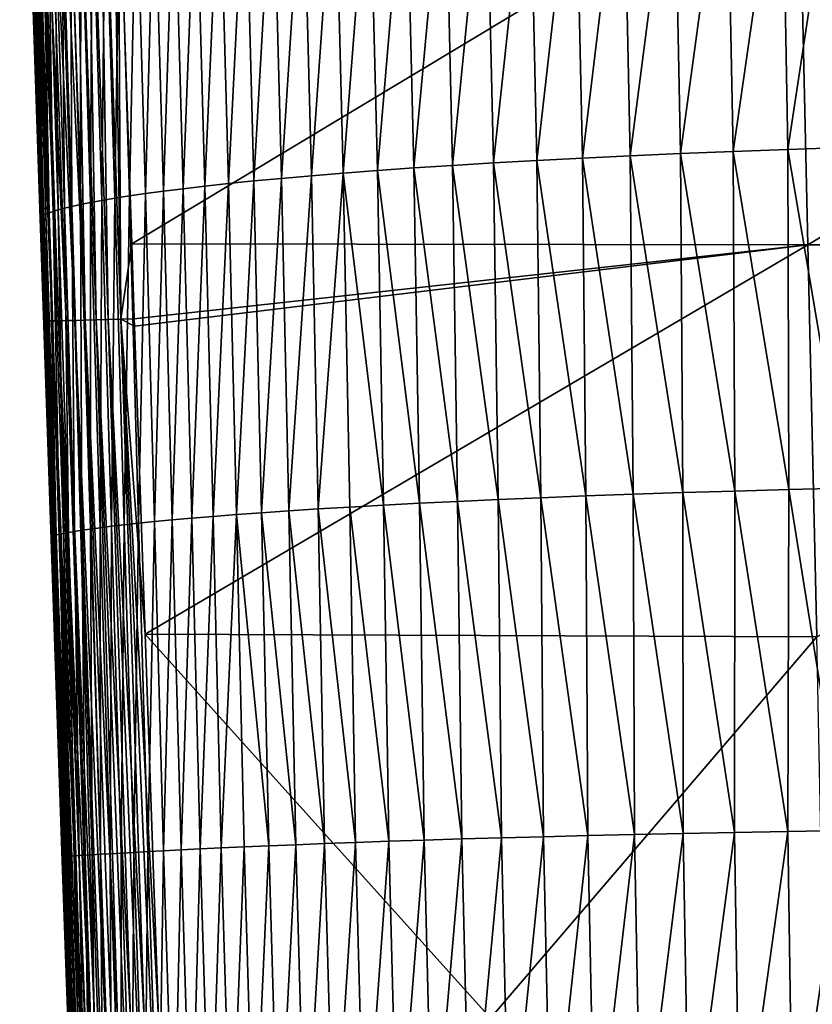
# Model space of a CAD drawing. Header units: metres. Extents: x -105 to 105, y -68 to 103.
# Tile 145 of 256: x -24 to -15, y 3 to 14. Entities that reach past the tile are written whole.
import ezdxf

# ---------------------------------------------------------------- set-up
doc = ezdxf.new("R2010")
doc.units = ezdxf.units.M
doc.layers.add('solid_FIT-BATH-150_SW0001', color=7, linetype='CONTINUOUS')

msp = doc.modelspace()

# ---------------------------------------------------------------- linework, layer by layer
at = {"layer": 'solid_FIT-BATH-150_SW0001'}
for points in [[(-23.642982, 18.208569, 15.062584), (-23.366007, 10.396259, 15.123701), (-23.632563, 18.223215, 15.210468)], [(-23.626152, 17.712082, 15.057781), (-23.366007, 10.396259, 15.123701), (-23.642982, 18.208569, 15.062584)], [(-23.632563, 18.223215, 15.210468), (-23.366007, 10.396259, 15.123701), (-23.334385, 10.395477, 15.264675)], [(-23.632563, 18.223215, 15.210468), (-23.334385, 10.395477, 15.264675), (-23.60116, 18.222921, 15.351699)], [(-23.60116, 18.222921, 15.351699), (-23.283688, 10.395457, 15.39736), (-23.550613, 18.223356, 15.484645)], [(-23.60116, 18.222921, 15.351699), (-23.334385, 10.395477, 15.264675), (-23.283688, 10.395457, 15.39736)], [(-23.550613, 18.223356, 15.484645), (-23.215464, 10.396167, 15.52021), (-23.482477, 18.224482, 15.607756)], [(-23.550613, 18.223356, 15.484645), (-23.283688, 10.395457, 15.39736), (-23.215464, 10.396167, 15.52021)], [(-23.482477, 18.224482, 15.607756), (-23.131258, 10.397573, 15.631684), (-23.398302, 18.226261, 15.719479)], [(-23.482477, 18.224482, 15.607756), (-23.215464, 10.396167, 15.52021), (-23.131258, 10.397573, 15.631684)], [(-23.398302, 18.226261, 15.719479), (-23.032618, 10.399644, 15.730239), (-23.299639, 18.228655, 15.818263)], [(-23.398302, 18.226261, 15.719479), (-23.131258, 10.397573, 15.631684), (-23.032618, 10.399644, 15.730239)], [(-23.299639, 18.228655, 15.818263), (-22.921087, 10.402347, 15.814332), (-23.188038, 18.231627, 15.902559)], [(-23.299639, 18.228655, 15.818263), (-23.032618, 10.399644, 15.730239), (-22.921087, 10.402347, 15.814332)], [(-23.188038, 18.231627, 15.902559), (-22.921087, 10.402347, 15.814332), (-23.065052, 18.235136, 15.970815)], [(-23.065052, 18.235136, 15.970815), (-22.798218, 10.405649, 15.882419), (-22.932232, 18.239151, 16.021479)], [(-23.065052, 18.235136, 15.970815), (-22.921087, 10.402347, 15.814332), (-22.798218, 10.405649, 15.882419)], [(-22.932232, 18.239151, 16.021479), (-22.665552, 10.409518, 15.932958), (-22.791128, 18.243629, 16.053001)], [(-22.932232, 18.239151, 16.021479), (-22.798218, 10.405649, 15.882419), (-22.665552, 10.409518, 15.932958)], [(-22.791128, 18.243629, 16.053001), (-22.524637, 10.413921, 15.964405), (-22.639008, 18.122063, 16.062637)], [(-22.791128, 18.243629, 16.053001), (-22.665552, 10.409518, 15.932958), (-22.524637, 10.413921, 15.964405)], [(-22.524637, 10.413921, 15.964405), (-22.55687, 15.699444, 16.038012), (-22.639008, 18.122063, 16.062637)], [(-23.532557, 14.955132, 15.029658), (-23.366007, 10.396259, 15.123701), (-23.626152, 17.712082, 15.057781)], [(-15.834509, 15.977341, -12.4964), (-15.225896, 16.004204, -12.904346), (-15.762953, 12.264486, -11.917103)], [(-15.225896, 16.004204, -12.904346), (-15.157171, 12.286536, -12.313425), (-15.762953, 12.264486, -11.917103)], [(-15.225896, 16.004204, -12.904346), (-14.592521, 16.029577, -13.283012), (-15.157171, 12.286536, -12.313425)], [(-14.592521, 16.029577, -13.283012), (-14.526736, 12.307384, -12.681194), (-15.157171, 12.286536, -12.313425)], [(-18.013062, 15.856652, -10.572115), (-17.50729, 15.888613, -11.096734), (-17.93132, 12.165717, -10.046198)], [(-17.50729, 15.888613, -11.096734), (-17.427933, 12.191827, -10.556498), (-17.93132, 12.165717, -10.046198)], [(-17.50729, 15.888613, -11.096734), (-16.975603, 15.91946, -11.592566), (-17.427933, 12.191827, -10.556498)], [(-16.975603, 15.91946, -11.592566), (-16.898733, 12.217059, -11.038634), (-17.427933, 12.191827, -10.556498)], [(-16.975603, 15.91946, -11.592566), (-16.417898, 15.949066, -12.05915), (-16.898733, 12.217059, -11.038634)], [(-16.417898, 15.949066, -12.05915), (-16.343624, 12.241304, -11.492187), (-16.898733, 12.217059, -11.038634)], [(-16.417898, 15.949066, -12.05915), (-15.834509, 15.977341, -12.4964), (-16.343624, 12.241304, -11.492187)], [(-15.834509, 15.977341, -12.4964), (-15.762953, 12.264486, -11.917103), (-16.343624, 12.241304, -11.492187)], [(-19.376915, 15.755466, -8.830995), (-18.947674, 15.789942, -9.438699), (-19.288637, 12.083297, -8.351441)], [(-18.947674, 15.789942, -9.438699), (-18.861469, 12.111335, -8.943157), (-19.288637, 12.083297, -8.351441)], [(-18.947674, 15.789942, -9.438699), (-18.493124, 15.823716, -10.019255), (-18.861469, 12.111335, -8.943157)], [(-18.493124, 15.823716, -10.019255), (-18.409098, 12.138848, -9.508246), (-18.861469, 12.111335, -8.943157)], [(-18.493124, 15.823716, -10.019255), (-18.013062, 15.856652, -10.572115), (-18.409098, 12.138848, -9.508246)], [(-18.013062, 15.856652, -10.572115), (-17.93132, 12.165717, -10.046198), (-18.409098, 12.138848, -9.508246)], [(-22.405212, 11.244178, 15.985926), (-15.038146, 15.678449, 16.034233), (-22.55687, 15.699444, 16.038012)], [(-22.524637, 10.413921, 15.964405), (-22.405212, 11.244178, 15.985926), (-22.55687, 15.699444, 16.038012)], [(-14.936919, 11.234045, 15.983197), (-15.038146, 15.678449, 16.034233), (-22.405212, 11.244178, 15.985926)], [(-20.514824, 15.649205, -6.850449), (-20.160275, 15.68496, -7.536322), (-20.420975, 11.997195, -6.421661)], [(-20.160275, 15.68496, -7.536322), (-20.068174, 12.026109, -7.09018), (-20.420975, 11.997195, -6.421661)], [(-20.160275, 15.68496, -7.536322), (-19.781048, 15.720427, -8.196687), (-20.068174, 12.026109, -7.09018)], [(-19.781048, 15.720427, -8.196687), (-19.690804, 12.054849, -7.733612), (-20.068174, 12.026109, -7.09018)], [(-19.781048, 15.720427, -8.196687), (-19.376915, 15.755466, -8.830995), (-19.690804, 12.054849, -7.733612)], [(-19.376915, 15.755466, -8.830995), (-19.288637, 12.083297, -8.351441), (-19.690804, 12.054849, -7.733612)], [(-14.936919, 11.234045, 15.983197), (-7.519073, 15.67835, 16.032923), (-15.038146, 15.678449, 16.034233)], [(-7.46846, 11.233978, 15.982239), (-7.519073, 15.67835, 16.032923), (-14.936919, 11.234045, 15.983197)], [(-21.4361, 15.541609, -4.645741), (-21.152077, 15.577388, -5.40455), (-21.3375, 11.910592, -4.271194)], [(-21.152077, 15.577388, -5.40455), (-21.054977, 11.939317, -5.011593), (-21.3375, 11.910592, -4.271194)], [(-21.152077, 15.577388, -5.40455), (-20.845205, 15.6133, -6.139656), (-21.054977, 11.939317, -5.011593)], [(-20.845205, 15.6133, -6.139656), (-20.749689, 11.968225, -5.728607), (-21.054977, 11.939317, -5.011593)], [(-20.845205, 15.6133, -6.139656), (-20.514824, 15.649205, -6.850449), (-20.749689, 11.968225, -5.728607)], [(-20.514824, 15.649205, -6.850449), (-20.420975, 11.997195, -6.421661), (-20.749689, 11.968225, -5.728607)], [(-22.157701, 15.43649, -2.233172), (-21.938251, 15.471019, -3.059443), (-22.055067, 11.826705, -1.915447)], [(-21.938251, 15.471019, -3.059443), (-21.836885, 11.854167, -2.722546), (-22.055067, 11.826705, -1.915447)], [(-21.938251, 15.471019, -3.059443), (-21.697937, 15.506105, -3.863835), (-21.836885, 11.854167, -2.722546)], [(-21.697937, 15.506105, -3.863835), (-21.597916, 11.882169, -3.507987), (-21.836885, 11.854167, -2.722546)], [(-21.697937, 15.506105, -3.863835), (-21.4361, 15.541609, -4.645741), (-21.597916, 11.882169, -3.507987)], [(-21.4361, 15.541609, -4.645741), (-21.3375, 11.910592, -4.271194), (-21.597916, 11.882169, -3.507987)], [(-22.841808, 15.306459, 1.281466), (-22.698093, 15.337552, 0.371862), (-22.734701, 11.724385, 1.520642)], [(-22.698093, 15.337552, 0.371862), (-22.592033, 11.748667, 0.630941), (-22.734701, 11.724385, 1.520642)], [(-22.698093, 15.337552, 0.371862), (-22.536781, 15.36965, -0.517222), (-22.592033, 11.748667, 0.630941)], [(-22.536781, 15.36965, -0.517222), (-22.431812, 11.773865, -0.238411), (-22.592033, 11.748667, 0.630941)], [(-22.536781, 15.36965, -0.517222), (-22.356955, 15.40266, -1.385625), (-22.431812, 11.773865, -0.238411)], [(-22.356955, 15.40266, -1.385625), (-22.253124, 11.799904, -1.087263), (-22.431812, 11.773865, -0.238411)], [(-22.356955, 15.40266, -1.385625), (-22.157701, 15.43649, -2.233172), (-22.253124, 11.799904, -1.087263)], [(-22.157701, 15.43649, -2.233172), (-22.055067, 11.826705, -1.915447), (-22.253124, 11.799904, -1.087263)], [(-23.176584, 15.220124, 4.131795), (-23.080133, 15.247654, 3.161593), (-23.066545, 11.657798, 4.310367)], [(-23.080133, 15.247654, 3.161593), (-22.968849, 15.276463, 2.21143), (-22.971041, 11.678875, 3.360504)], [(-23.080133, 15.247654, 3.161593), (-22.971041, 11.678875, 3.360504), (-23.066545, 11.657798, 4.310367)], [(-22.968849, 15.276463, 2.21143), (-22.860731, 11.701096, 2.430546), (-22.971041, 11.678875, 3.360504)], [(-22.968849, 15.276463, 2.21143), (-22.841808, 15.306459, 1.281466), (-22.860731, 11.701096, 2.430546)], [(-22.841808, 15.306459, 1.281466), (-22.734701, 11.724385, 1.520642), (-22.860731, 11.701096, 2.430546)], [(-23.469193, 15.103718, 9.288511), (-23.432732, 15.124137, 8.214397), (-23.354618, 11.571286, 9.362725)], [(-23.432732, 15.124137, 8.214397), (-23.386219, 15.145977, 7.162449), (-23.319065, 11.58605, 8.30997)], [(-23.432732, 15.124137, 8.214397), (-23.319065, 11.58605, 8.30997), (-23.354618, 11.571286, 9.362725)], [(-23.386219, 15.145977, 7.162449), (-23.328674, 15.16925, 6.131873), (-23.273451, 11.602072, 7.279104)], [(-23.386219, 15.145977, 7.162449), (-23.273451, 11.602072, 7.279104), (-23.319065, 11.58605, 8.30997)], [(-23.328674, 15.16925, 6.131873), (-23.259121, 15.193966, 5.121877), (-23.216806, 11.619365, 6.269365)], [(-23.328674, 15.16925, 6.131873), (-23.216806, 11.619365, 6.269365), (-23.273451, 11.602072, 7.279104)], [(-23.259121, 15.193966, 5.121877), (-23.176584, 15.220124, 4.131795), (-23.148159, 11.63794, 5.279988)], [(-23.259121, 15.193966, 5.121877), (-23.148159, 11.63794, 5.279988), (-23.216806, 11.619365, 6.269365)], [(-23.176584, 15.220124, 4.131795), (-23.066545, 11.657798, 4.310367), (-23.148159, 11.63794, 5.279988)], [(-23.534088, 15.036009, 13.822553), (-23.528053, 15.050871, 12.651758), (-23.415668, 11.524536, 13.807977)], [(-23.534088, 15.036009, 13.822553), (-23.413767, 11.468532, 14.989654), (-23.532557, 14.955132, 15.029658)], [(-23.534088, 15.036009, 13.822553), (-23.415668, 11.524536, 13.807977), (-23.413767, 11.468532, 14.989654)], [(-23.528053, 15.050871, 12.651758), (-23.515873, 15.067097, 11.506399), (-23.410641, 11.534407, 12.659963)], [(-23.528053, 15.050871, 12.651758), (-23.410641, 11.534407, 12.659963), (-23.415668, 11.524536, 13.807977)], [(-23.515873, 15.067097, 11.506399), (-23.49658, 15.084708, 10.38558), (-23.399433, 11.545477, 11.536958)], [(-23.515873, 15.067097, 11.506399), (-23.399433, 11.545477, 11.536958), (-23.410641, 11.534407, 12.659963)], [(-23.49658, 15.084708, 10.38558), (-23.469193, 15.103718, 9.288511), (-23.381084, 11.557766, 10.438133)], [(-23.49658, 15.084708, 10.38558), (-23.381084, 11.557766, 10.438133), (-23.399433, 11.545477, 11.536958)], [(-23.469193, 15.103718, 9.288511), (-23.354618, 11.571286, 9.362725), (-23.381084, 11.557766, 10.438133)], [(-23.532557, 14.955132, 15.029658), (-23.413767, 11.468532, 14.989654), (-23.366007, 10.396259, 15.123701)], [(-14.523864, 8.547496, -12.064308), (-15.157171, 12.286536, -12.313425), (-14.526736, 12.307384, -12.681194)], [(-17.389746, 8.460841, -9.989523), (-17.93132, 12.165717, -10.046198), (-17.427933, 12.191827, -10.556498)], [(-16.867094, 8.479659, -10.460021), (-17.427933, 12.191827, -10.556498), (-16.898733, 12.217059, -11.038634)], [(-16.867094, 8.479659, -10.460021), (-17.389746, 8.460841, -9.989523), (-17.427933, 12.191827, -10.556498)], [(-16.318811, 8.497795, -10.902758), (-16.898733, 12.217059, -11.038634), (-16.343624, 12.241304, -11.492187)], [(-16.318811, 8.497795, -10.902758), (-16.867094, 8.479659, -10.460021), (-16.898733, 12.217059, -11.038634)], [(-15.745216, 8.515183, -11.317683), (-16.343624, 12.241304, -11.492187), (-15.762953, 12.264486, -11.917103)], [(-15.745216, 8.515183, -11.317683), (-16.318811, 8.497795, -10.902758), (-16.343624, 12.241304, -11.492187)], [(-15.146752, 8.53177, -11.704849), (-15.762953, 12.264486, -11.917103), (-15.157171, 12.286536, -12.313425)], [(-15.146752, 8.53177, -11.704849), (-15.745216, 8.515183, -11.317683), (-15.762953, 12.264486, -11.917103)], [(-14.523864, 8.547496, -12.064308), (-15.146752, 8.53177, -11.704849), (-15.157171, 12.286536, -12.313425)], [(-19.227173, 8.380556, -7.83876), (-19.690804, 12.054849, -7.733612), (-19.288637, 12.083297, -8.351441)], [(-18.805386, 8.401193, -8.415805), (-19.288637, 12.083297, -8.351441), (-18.861469, 12.111335, -8.943157)], [(-18.805386, 8.401193, -8.415805), (-19.227173, 8.380556, -7.83876), (-19.288637, 12.083297, -8.351441)], [(-18.358688, 8.421515, -8.966934), (-18.861469, 12.111335, -8.943157), (-18.409098, 12.138848, -9.508246)], [(-18.358688, 8.421515, -8.966934), (-18.805386, 8.401193, -8.415805), (-18.861469, 12.111335, -8.943157)], [(-17.886875, 8.441428, -9.491668), (-18.409098, 12.138848, -9.508246), (-17.93132, 12.165717, -10.046198)], [(-17.886875, 8.441428, -9.491668), (-18.358688, 8.421515, -8.966934), (-18.409098, 12.138848, -9.508246)], [(-17.389746, 8.460841, -9.989523), (-17.886875, 8.441428, -9.491668), (-17.93132, 12.165717, -10.046198)], [(-20.97102, 8.27591, -4.581831), (-21.054977, 11.939317, -5.011593), (-20.749689, 11.968225, -5.728607)], [(-20.669651, 8.296723, -5.281087), (-20.97102, 8.27591, -4.581831), (-20.749689, 11.968225, -5.728607)], [(-20.669651, 8.296723, -5.281087), (-20.749689, 11.968225, -5.728607), (-20.420975, 11.997195, -6.421661)], [(-20.345139, 8.317688, -5.95694), (-20.669651, 8.296723, -5.281087), (-20.420975, 11.997195, -6.421661)], [(-20.345139, 8.317688, -5.95694), (-20.420975, 11.997195, -6.421661), (-20.068174, 12.026109, -7.09018)], [(-19.996836, 8.33871, -6.608845), (-20.345139, 8.317688, -5.95694), (-20.068174, 12.026109, -7.09018)], [(-19.624256, 8.359697, -7.236279), (-20.068174, 12.026109, -7.09018), (-19.690804, 12.054849, -7.733612)], [(-19.624256, 8.359697, -7.236279), (-19.996836, 8.33871, -6.608845), (-20.068174, 12.026109, -7.09018)], [(-19.227173, 8.380556, -7.83876), (-19.624256, 8.359697, -7.236279), (-19.690804, 12.054849, -7.733612)], [(-21.958126, 8.196034, -1.561699), (-22.055067, 11.826705, -1.915447), (-21.836885, 11.854167, -2.722546)], [(-21.742802, 8.21531, -2.349105), (-21.958126, 8.196034, -1.561699), (-21.836885, 11.854167, -2.722546)], [(-21.742802, 8.21531, -2.349105), (-21.836885, 11.854167, -2.722546), (-21.597916, 11.882169, -3.507987)], [(-21.506943, 8.23511, -3.115294), (-21.742802, 8.21531, -2.349105), (-21.597916, 11.882169, -3.507987)], [(-21.506943, 8.23511, -3.115294), (-21.597916, 11.882169, -3.507987), (-21.3375, 11.910592, -4.271194)], [(-21.249901, 8.255342, -3.859717), (-21.506943, 8.23511, -3.115294), (-21.3375, 11.910592, -4.271194)], [(-21.249901, 8.255342, -3.859717), (-21.3375, 11.910592, -4.271194), (-21.054977, 11.939317, -5.011593)], [(-20.97102, 8.27591, -4.581831), (-21.249901, 8.255342, -3.859717), (-21.054977, 11.939317, -5.011593)], [(-22.628628, 8.125825, 1.791576), (-22.734701, 11.724385, 1.520642), (-22.592033, 11.748667, 0.630941)], [(-22.487928, 8.142213, 0.923175), (-22.628628, 8.125825, 1.791576), (-22.592033, 11.748667, 0.630941)], [(-22.487928, 8.142213, 0.923175), (-22.592033, 11.748667, 0.630941), (-22.431812, 11.773865, -0.238411)], [(-22.329876, 8.159416, 0.074729), (-22.487928, 8.142213, 0.923175), (-22.431812, 11.773865, -0.238411)], [(-22.329876, 8.159416, 0.074729), (-22.431812, 11.773865, -0.238411), (-22.253124, 11.799904, -1.087263)], [(-22.153572, 8.177376, -0.753619), (-22.329876, 8.159416, 0.074729), (-22.253124, 11.799904, -1.087263)], [(-22.153572, 8.177376, -0.753619), (-22.253124, 11.799904, -1.087263), (-22.055067, 11.826705, -1.915447)], [(-21.958126, 8.196034, -1.561699), (-22.153572, 8.177376, -0.753619), (-22.055067, 11.826705, -1.915447)], [(-23.103415, 8.058098, 6.427965), (-23.216806, 11.619365, 6.269365), (-23.148159, 11.63794, 5.279988)], [(-23.035942, 8.069564, 5.461843), (-23.148159, 11.63794, 5.279988), (-23.066545, 11.657798, 4.310367)], [(-23.035942, 8.069564, 5.461843), (-23.103415, 8.058098, 6.427965), (-23.148159, 11.63794, 5.279988)], [(-22.955631, 8.082121, 4.515065), (-23.066545, 11.657798, 4.310367), (-22.971041, 11.678875, 3.360504)], [(-22.955631, 8.082121, 4.515065), (-23.035942, 8.069564, 5.461843), (-23.066545, 11.657798, 4.310367)], [(-22.861578, 8.095722, 3.587665), (-22.971041, 11.678875, 3.360504), (-22.860731, 11.701096, 2.430546)], [(-22.861578, 8.095722, 3.587665), (-22.955631, 8.082121, 4.515065), (-22.971041, 11.678875, 3.360504)], [(-22.752876, 8.110309, 2.679787), (-22.861578, 8.095722, 3.587665), (-22.860731, 11.701096, 2.430546)], [(-22.752876, 8.110309, 2.679787), (-22.860731, 11.701096, 2.430546), (-22.734701, 11.724385, 1.520642)], [(-22.628628, 8.125825, 1.791576), (-22.752876, 8.110309, 2.679787), (-22.734701, 11.724385, 1.520642)], [(-23.296167, 8.007596, 13.787746), (-23.415668, 11.524536, 13.807977), (-23.410641, 11.534407, 12.659963)], [(-23.291904, 8.011726, 12.667331), (-23.410641, 11.534407, 12.659963), (-23.399433, 11.545477, 11.536958)], [(-23.291904, 8.011726, 12.667331), (-23.296167, 8.007596, 13.787746), (-23.410641, 11.534407, 12.659963)], [(-23.281473, 8.016859, 11.571144), (-23.399433, 11.545477, 11.536958), (-23.381084, 11.557766, 10.438133)], [(-23.281473, 8.016859, 11.571144), (-23.291904, 8.011726, 12.667331), (-23.399433, 11.545477, 11.536958)], [(-23.263922, 8.02301, 10.498434), (-23.381084, 11.557766, 10.438133), (-23.354618, 11.571286, 9.362725)], [(-23.263922, 8.02301, 10.498434), (-23.281473, 8.016859, 11.571144), (-23.381084, 11.557766, 10.438133)], [(-23.238293, 8.030194, 9.448481), (-23.354618, 11.571286, 9.362725), (-23.319065, 11.58605, 8.30997)], [(-23.238293, 8.030194, 9.448481), (-23.263922, 8.02301, 10.498434), (-23.354618, 11.571286, 9.362725)], [(-23.203636, 8.038428, 8.420564), (-23.319065, 11.58605, 8.30997), (-23.273451, 11.602072, 7.279104)], [(-23.203636, 8.038428, 8.420564), (-23.238293, 8.030194, 9.448481), (-23.319065, 11.58605, 8.30997)], [(-23.158995, 8.047724, 7.413965), (-23.273451, 11.602072, 7.279104), (-23.216806, 11.619365, 6.269365)], [(-23.158995, 8.047724, 7.413965), (-23.203636, 8.038428, 8.420564), (-23.273451, 11.602072, 7.279104)], [(-23.103415, 8.058098, 6.427965), (-23.158995, 8.047724, 7.413965), (-23.216806, 11.619365, 6.269365)], [(-23.415668, 11.524536, 13.807977), (-23.293188, 7.948605, 14.942513), (-23.360746, 9.918051, 14.969716)], [(-23.296167, 8.007596, 13.787746), (-23.293188, 7.948605, 14.942513), (-23.415668, 11.524536, 13.807977)], [(-23.415668, 11.524536, 13.807977), (-23.360746, 9.918051, 14.969716), (-23.376696, 10.383998, 14.975868)], [(-23.415668, 11.524536, 13.807977), (-23.376696, 10.383998, 14.975868), (-23.413767, 11.468532, 14.989654)], [(-23.413767, 11.468532, 14.989654), (-23.376696, 10.383998, 14.975868), (-23.366007, 10.396259, 15.123701)], [(-22.524637, 10.413921, 15.964405), (-22.377003, 10.41815, 15.975245), (-22.405212, 11.244178, 15.985926)], [(-14.936919, 11.234045, 15.983197), (-22.405212, 11.244178, 15.985926), (-22.377003, 10.41815, 15.975245)], [(-14.936919, 11.234045, 15.983197), (-22.377003, 10.41815, 15.975245), (-22.374186, 10.335685, 15.974159)], [(-14.936919, 11.234045, 15.983197), (-22.374186, 10.335685, 15.974159), (-22.257635, 6.934002, 15.926431)], [(-14.936919, 11.234045, 15.983197), (-22.257635, 6.934002, 15.926431), (-14.838541, 6.90578, 15.924593)], [(-7.46846, 11.233978, 15.982239), (-14.936919, 11.234045, 15.983197), (-14.838541, 6.90578, 15.924593)], [(-23.366007, 10.396259, 15.123701), (-23.376696, 10.383998, 14.975868), (-23.107344, 2.675793, 14.940957)], [(-23.376696, 10.383998, 14.975868), (-23.110744, 2.677052, 14.861837), (-23.107344, 2.675793, 14.940957)], [(-23.110744, 2.677052, 14.861837), (-23.376696, 10.383998, 14.975868), (-23.360746, 9.918051, 14.969716)], [(-23.366007, 10.396259, 15.123701), (-23.097834, 2.674763, 15.018987), (-23.08231, 2.673964, 15.095645)], [(-23.334385, 10.395477, 15.264675), (-23.366007, 10.396259, 15.123701), (-23.08231, 2.673964, 15.095645)], [(-23.366007, 10.396259, 15.123701), (-23.107344, 2.675793, 14.940957), (-23.097834, 2.674763, 15.018987)], [(-23.334385, 10.395477, 15.264675), (-23.060867, 2.673396, 15.170668), (-23.033628, 2.673064, 15.243705)], [(-23.283688, 10.395457, 15.39736), (-23.334385, 10.395477, 15.264675), (-23.033628, 2.673064, 15.243705)], [(-23.334385, 10.395477, 15.264675), (-23.08231, 2.673964, 15.095645), (-23.060867, 2.673396, 15.170668)], [(-23.215464, 10.396167, 15.52021), (-23.283688, 10.395457, 15.39736), (-22.962347, 2.673112, 15.382463)], [(-23.283688, 10.395457, 15.39736), (-23.000755, 2.672968, 15.314381), (-22.962347, 2.673112, 15.382463)], [(-23.283688, 10.395457, 15.39736), (-23.033628, 2.673064, 15.243705), (-23.000755, 2.672968, 15.314381)], [(-23.131258, 10.397573, 15.631684), (-23.215464, 10.396167, 15.52021), (-22.870058, 2.67411, 15.508819)], [(-23.215464, 10.396167, 15.52021), (-22.918665, 2.673493, 15.447447), (-22.870058, 2.67411, 15.508819)], [(-23.215464, 10.396167, 15.52021), (-22.962347, 2.673112, 15.382463), (-22.918665, 2.673493, 15.447447)], [(-23.032618, 10.399644, 15.730239), (-23.131258, 10.397573, 15.631684), (-22.81665, 2.674961, 15.566401)], [(-23.131258, 10.397573, 15.631684), (-22.870058, 2.67411, 15.508819), (-22.81665, 2.674961, 15.566401)], [(-22.921087, 10.402347, 15.814332), (-23.032618, 10.399644, 15.730239), (-22.697411, 2.677333, 15.668068)], [(-23.032618, 10.399644, 15.730239), (-22.758915, 2.676039, 15.619643), (-22.697411, 2.677333, 15.668068)], [(-23.032618, 10.399644, 15.730239), (-22.81665, 2.674961, 15.566401), (-22.758915, 2.676039, 15.619643)], [(-22.798218, 10.405649, 15.882419), (-22.921087, 10.402347, 15.814332), (-22.564129, 2.680543, 15.749757)], [(-22.921087, 10.402347, 15.814332), (-22.632309, 2.678838, 15.711555), (-22.564129, 2.680543, 15.749757)], [(-22.921087, 10.402347, 15.814332), (-22.697411, 2.677333, 15.668068), (-22.632309, 2.678838, 15.711555)], [(-22.665552, 10.409518, 15.932958), (-22.798218, 10.405649, 15.882419), (-22.420275, 2.684509, 15.809421)], [(-22.798218, 10.405649, 15.882419), (-22.493372, 2.682436, 15.782411), (-22.420275, 2.684509, 15.809421)], [(-22.798218, 10.405649, 15.882419), (-22.564129, 2.680543, 15.749757), (-22.493372, 2.682436, 15.782411)], [(-22.524637, 10.413921, 15.964405), (-22.665552, 10.409518, 15.932958), (-22.268557, 2.689168, 15.845898)], [(-22.665552, 10.409518, 15.932958), (-22.345217, 2.686756, 15.830624), (-22.268557, 2.689168, 15.845898)], [(-22.665552, 10.409518, 15.932958), (-22.420275, 2.684509, 15.809421), (-22.345217, 2.686756, 15.830624)], [(-22.374186, 10.335685, 15.974159), (-22.377003, 10.41815, 15.975245), (-22.524637, 10.413921, 15.964405)], [(-22.524637, 10.413921, 15.964405), (-22.111496, 2.69447, 15.858294), (-22.257635, 6.934002, 15.926431)], [(-22.524637, 10.413921, 15.964405), (-22.190556, 2.691736, 15.855151), (-22.111496, 2.69447, 15.858294)], [(-22.524637, 10.413921, 15.964405), (-22.257635, 6.934002, 15.926431), (-22.374186, 10.335685, 15.974159)], [(-22.524637, 10.413921, 15.964405), (-22.268557, 2.689168, 15.845898), (-22.190556, 2.691736, 15.855151)], [(-23.360746, 9.918051, 14.969716), (-23.171976, 4.435558, 14.889912), (-23.110744, 2.677052, 14.861837)], [(-23.360746, 9.918051, 14.969716), (-23.293188, 7.948605, 14.942513), (-23.171976, 4.435558, 14.889912)], [(-16.313314, 4.733849, -10.313851), (-16.867094, 8.479659, -10.460021), (-16.318811, 8.497795, -10.902758)], [(-15.748793, 4.744996, -10.720371), (-16.318811, 8.497795, -10.902758), (-15.745216, 8.515183, -11.317683)], [(-15.748793, 4.744996, -10.720371), (-16.313314, 4.733849, -10.313851), (-16.318811, 8.497795, -10.902758)], [(-15.159707, 4.755689, -11.099982), (-15.748793, 4.744996, -10.720371), (-15.745216, 8.515183, -11.317683)], [(-15.159707, 4.755689, -11.099982), (-15.745216, 8.515183, -11.317683), (-15.146752, 8.53177, -11.704849)], [(-14.546486, 4.765885, -11.452744), (-15.159707, 4.755689, -11.099982), (-15.146752, 8.53177, -11.704849)], [(-14.546486, 4.765885, -11.452744), (-15.146752, 8.53177, -11.704849), (-14.523864, 8.547496, -12.064308)], [(-19.174772, 4.660443, -7.317904), (-19.624256, 8.359697, -7.236279), (-19.227173, 8.380556, -7.83876)], [(-18.759848, 4.673131, -7.881588), (-19.227173, 8.380556, -7.83876), (-18.805386, 8.401193, -8.415805)], [(-18.759848, 4.673131, -7.881588), (-19.174772, 4.660443, -7.317904), (-19.227173, 8.380556, -7.83876)], [(-18.320396, 4.685728, -8.420132), (-18.805386, 8.401193, -8.415805), (-18.358688, 8.421515, -8.966934)], [(-18.320396, 4.685728, -8.420132), (-18.759848, 4.673131, -7.881588), (-18.805386, 8.401193, -8.415805)], [(-17.856215, 4.698165, -8.933079), (-18.358688, 8.421515, -8.966934), (-17.886875, 8.441428, -9.491668)], [(-17.856215, 4.698165, -8.933079), (-18.320396, 4.685728, -8.420132), (-18.358688, 8.421515, -8.966934)], [(-17.3671, 4.710376, -9.419975), (-17.886875, 8.441428, -9.491668), (-17.389746, 8.460841, -9.989523)], [(-17.3671, 4.710376, -9.419975), (-17.856215, 4.698165, -8.933079), (-17.886875, 8.441428, -9.491668)], [(-16.852844, 4.722292, -9.880365), (-17.389746, 8.460841, -9.989523), (-16.867094, 8.479659, -10.460021)], [(-16.852844, 4.722292, -9.880365), (-17.3671, 4.710376, -9.419975), (-17.389746, 8.460841, -9.989523)], [(-16.313314, 4.733849, -10.313851), (-16.852844, 4.722292, -9.880365), (-16.867094, 8.479659, -10.460021)], [(-20.890091, 4.598, -4.138505), (-21.249901, 8.255342, -3.859717), (-20.97102, 8.27591, -4.581831)], [(-20.593655, 4.610133, -4.820903), (-20.97102, 8.27591, -4.581831), (-20.669651, 8.296723, -5.281087)], [(-20.593655, 4.610133, -4.820903), (-20.890091, 4.598, -4.138505), (-20.97102, 8.27591, -4.581831)], [(-20.274458, 4.622509, -5.480553), (-20.669651, 8.296723, -5.281087), (-20.345139, 8.317688, -5.95694)], [(-20.274458, 4.622509, -5.480553), (-20.593655, 4.610133, -4.820903), (-20.669651, 8.296723, -5.281087)], [(-19.93186, 4.635065, -6.116929), (-20.345139, 8.317688, -5.95694), (-19.996836, 8.33871, -6.608845)], [(-19.93186, 4.635065, -6.116929), (-20.274458, 4.622509, -5.480553), (-20.345139, 8.317688, -5.95694)], [(-19.565374, 4.647732, -6.729532), (-19.996836, 8.33871, -6.608845), (-19.624256, 8.359697, -7.236279)], [(-19.565374, 4.647732, -6.729532), (-19.93186, 4.635065, -6.116929), (-19.996836, 8.33871, -6.608845)], [(-19.174772, 4.660443, -7.317904), (-19.565374, 4.647732, -6.729532), (-19.624256, 8.359697, -7.236279)], [(-22.382256, 4.525354, 1.231962), (-22.487928, 8.142213, 0.923175), (-22.329876, 8.159416, 0.074729)], [(-22.226774, 4.533988, 0.404396), (-22.382256, 4.525354, 1.231962), (-22.329876, 8.159416, 0.074729)], [(-22.226774, 4.533988, 0.404396), (-22.329876, 8.159416, 0.074729), (-22.153572, 8.177376, -0.753619)], [(-22.053335, 4.54329, -0.403616), (-22.226774, 4.533988, 0.404396), (-22.153572, 8.177376, -0.753619)], [(-22.053335, 4.54329, -0.403616), (-22.153572, 8.177376, -0.753619), (-21.958126, 8.196034, -1.561699)], [(-21.861069, 4.553219, -1.1919), (-22.053335, 4.54329, -0.403616), (-21.958126, 8.196034, -1.561699)], [(-21.861069, 4.553219, -1.1919), (-21.958126, 8.196034, -1.561699), (-21.742802, 8.21531, -2.349105)], [(-21.649254, 4.563721, -1.960054), (-21.861069, 4.553219, -1.1919), (-21.742802, 8.21531, -2.349105)], [(-21.649254, 4.563721, -1.960054), (-21.742802, 8.21531, -2.349105), (-21.506943, 8.23511, -3.115294)], [(-21.417248, 4.574728, -2.707555), (-21.649254, 4.563721, -1.960054), (-21.506943, 8.23511, -3.115294)], [(-21.417248, 4.574728, -2.707555), (-21.506943, 8.23511, -3.115294), (-21.249901, 8.255342, -3.859717)], [(-21.164408, 4.586177, -3.43388), (-21.417248, 4.574728, -2.707555), (-21.249901, 8.255342, -3.859717)], [(-20.890091, 4.598, -4.138505), (-21.164408, 4.586177, -3.43388), (-21.249901, 8.255342, -3.859717)], [(-23.085867, 4.484603, 8.541593), (-23.203636, 8.038428, 8.420564), (-23.158995, 8.047724, 7.413965)], [(-23.042095, 4.486697, 7.560722), (-23.158995, 8.047724, 7.413965), (-23.103415, 8.058098, 6.427965)], [(-23.042095, 4.486697, 7.560722), (-23.085867, 4.484603, 8.541593), (-23.158995, 8.047724, 7.413965)], [(-22.987526, 4.489659, 6.599703), (-23.103415, 8.058098, 6.427965), (-23.035942, 8.069564, 5.461843)], [(-22.987526, 4.489659, 6.599703), (-23.042095, 4.486697, 7.560722), (-23.103415, 8.058098, 6.427965)], [(-22.921225, 4.493506, 5.657873), (-23.035942, 8.069564, 5.461843), (-22.955631, 8.082121, 4.515065)], [(-22.921225, 4.493506, 5.657873), (-22.987526, 4.489659, 6.599703), (-23.035942, 8.069564, 5.461843)], [(-22.842276, 4.498241, 4.734778), (-22.955631, 8.082121, 4.515065), (-22.861578, 8.095722, 3.587665)], [(-22.842276, 4.498241, 4.734778), (-22.921225, 4.493506, 5.657873), (-22.955631, 8.082121, 4.515065)], [(-22.749788, 4.50383, 3.830491), (-22.861578, 8.095722, 3.587665), (-22.752876, 8.110309, 2.679787)], [(-22.749788, 4.50383, 3.830491), (-22.842276, 4.498241, 4.734778), (-22.861578, 8.095722, 3.587665)], [(-22.642879, 4.510238, 2.945159), (-22.752876, 8.110309, 2.679787), (-22.628628, 8.125825, 1.791576)], [(-22.642879, 4.510238, 2.945159), (-22.749788, 4.50383, 3.830491), (-22.752876, 8.110309, 2.679787)], [(-22.520662, 4.517425, 2.078933), (-22.642879, 4.510238, 2.945159), (-22.628628, 8.125825, 1.791576)], [(-22.520662, 4.517425, 2.078933), (-22.628628, 8.125825, 1.791576), (-22.487928, 8.142213, 0.923175)], [(-22.382256, 4.525354, 1.231962), (-22.520662, 4.517425, 2.078933), (-22.487928, 8.142213, 0.923175)], [(-23.175383, 4.486606, 13.766956), (-23.296167, 8.007596, 13.787746), (-23.291904, 8.011726, 12.667331)], [(-23.296167, 8.007596, 13.787746), (-23.171976, 4.435558, 14.889912), (-23.293188, 7.948605, 14.942513)], [(-23.175383, 4.486606, 13.766956), (-23.171976, 4.435558, 14.889912), (-23.296167, 8.007596, 13.787746)], [(-23.171621, 4.484597, 12.67686), (-23.291904, 8.011726, 12.667331), (-23.281473, 8.016859, 11.571144)], [(-23.171621, 4.484597, 12.67686), (-23.175383, 4.486606, 13.766956), (-23.291904, 8.011726, 12.667331)], [(-23.161718, 4.483376, 11.609947), (-23.281473, 8.016859, 11.571144), (-23.263922, 8.02301, 10.498434)], [(-23.161718, 4.483376, 11.609947), (-23.171621, 4.484597, 12.67686), (-23.281473, 8.016859, 11.571144)], [(-23.144747, 4.482959, 10.565541), (-23.263922, 8.02301, 10.498434), (-23.238293, 8.030194, 9.448481)], [(-23.144747, 4.482959, 10.565541), (-23.161718, 4.483376, 11.609947), (-23.263922, 8.02301, 10.498434)], [(-23.119774, 4.483363, 9.542977), (-23.238293, 8.030194, 9.448481), (-23.203636, 8.038428, 8.420564)], [(-23.119774, 4.483363, 9.542977), (-23.144747, 4.482959, 10.565541), (-23.238293, 8.030194, 9.448481)], [(-23.085867, 4.484603, 8.541593), (-23.119774, 4.483363, 9.542977), (-23.203636, 8.038428, 8.420564)], [(-22.257635, 6.934002, 15.926431), (-22.111496, 2.69447, 15.858294), (-18.440989, 2.69447, 15.858294)], [(-14.838541, 6.90578, 15.924593), (-22.257635, 6.934002, 15.926431), (-18.440989, 2.69447, 15.858294)], [(-14.838541, 6.90578, 15.924593), (-18.440989, 2.69447, 15.858294), (-14.752053, 2.69447, 15.858294)], [(-18.672066, 0.939932, -7.406408), (-18.759848, 4.673131, -7.881588), (-18.320396, 4.685728, -8.420132)], [(-18.236406, 0.94467, -7.933043), (-18.672066, 0.939932, -7.406408), (-18.320396, 4.685728, -8.420132)], [(-18.236406, 0.94467, -7.933043), (-18.320396, 4.685728, -8.420132), (-17.856215, 4.698165, -8.933079)], [(-17.776243, 0.949491, -8.434654), (-18.236406, 0.94467, -7.933043), (-17.856215, 4.698165, -8.933079)], [(-17.776243, 0.949491, -8.434654), (-17.856215, 4.698165, -8.933079), (-17.3671, 4.710376, -9.419975)], [(-17.291368, 0.954353, -8.910801), (-17.776243, 0.949491, -8.434654), (-17.3671, 4.710376, -9.419975)], [(-17.291368, 0.954353, -8.910801), (-17.3671, 4.710376, -9.419975), (-16.852844, 4.722292, -9.880365)], [(-16.781576, 0.959211, -9.361041), (-17.291368, 0.954353, -8.910801), (-16.852844, 4.722292, -9.880365)], [(-16.781576, 0.959211, -9.361041), (-16.852844, 4.722292, -9.880365), (-16.313314, 4.733849, -10.313851)], [(-16.246735, 0.964026, -9.784995), (-16.781576, 0.959211, -9.361041), (-16.313314, 4.733849, -10.313851)], [(-16.246735, 0.964026, -9.784995), (-16.313314, 4.733849, -10.313851), (-15.748793, 4.744996, -10.720371)], [(-15.687124, 0.968762, -10.182613), (-16.246735, 0.964026, -9.784995), (-15.748793, 4.744996, -10.720371)], [(-15.687124, 0.968762, -10.182613), (-15.748793, 4.744996, -10.720371), (-15.159707, 4.755689, -11.099982)], [(-15.103163, 0.973387, -10.553959), (-15.687124, 0.968762, -10.182613), (-15.159707, 4.755689, -11.099982)], [(-15.103163, 0.973387, -10.553959), (-15.159707, 4.755689, -11.099982), (-14.546486, 4.765885, -11.452744)], [(-14.499435, 0.978791, -10.897072), (-15.103163, 0.973387, -10.553959), (-14.546486, 4.765885, -11.452744)], [(-21.537537, 0.907952, -1.615652), (-21.649254, 4.563721, -1.960054), (-21.417248, 4.574728, -2.707555)], [(-21.307346, 0.910075, -2.34665), (-21.537537, 0.907952, -1.615652), (-21.417248, 4.574728, -2.707555)], [(-21.307346, 0.910075, -2.34665), (-21.417248, 4.574728, -2.707555), (-21.164408, 4.586177, -3.43388)], [(-21.056522, 0.912647, -3.056946), (-21.307346, 0.910075, -2.34665), (-21.164408, 4.586177, -3.43388)], [(-21.056522, 0.912647, -3.056946), (-21.164408, 4.586177, -3.43388), (-20.890091, 4.598, -4.138505)], [(-20.784426, 0.915627, -3.746023), (-21.056522, 0.912647, -3.056946), (-20.890091, 4.598, -4.138505)], [(-20.784426, 0.915627, -3.746023), (-20.890091, 4.598, -4.138505), (-20.593655, 4.610133, -4.820903)], [(-20.490416, 0.918979, -4.413363), (-20.784426, 0.915627, -3.746023), (-20.593655, 4.610133, -4.820903)], [(-20.490416, 0.918979, -4.413363), (-20.593655, 4.610133, -4.820903), (-20.274458, 4.622509, -5.480553)], [(-20.173855, 0.922663, -5.058451), (-20.490416, 0.918979, -4.413363), (-20.274458, 4.622509, -5.480553)], [(-20.173855, 0.922663, -5.058451), (-20.274458, 4.622509, -5.480553), (-19.93186, 4.635065, -6.116929)], [(-19.834108, 0.926642, -5.680768), (-20.173855, 0.922663, -5.058451), (-19.93186, 4.635065, -6.116929)], [(-19.834108, 0.926642, -5.680768), (-19.93186, 4.635065, -6.116929), (-19.565374, 4.647732, -6.729532)], [(-19.470709, 0.930875, -6.27983), (-19.834108, 0.926642, -5.680768), (-19.565374, 4.647732, -6.729532)], [(-19.470709, 0.930875, -6.27983), (-19.565374, 4.647732, -6.729532), (-19.174772, 4.660443, -7.317904)], [(-19.083431, 0.935319, -6.855189), (-19.470709, 0.930875, -6.27983), (-19.174772, 4.660443, -7.317904)], [(-19.083431, 0.935319, -6.855189), (-19.174772, 4.660443, -7.317904), (-18.759848, 4.673131, -7.881588)], [(-18.672066, 0.939932, -7.406408), (-19.083431, 0.935319, -6.855189), (-18.759848, 4.673131, -7.881588)], [(-23.175383, 4.486606, 13.766956), (-23.110744, 2.677052, 14.861837), (-23.171976, 4.435558, 14.889912)], [(-23.175383, 4.486606, 13.766956), (-23.053268, 1.026129, 14.835584), (-23.110744, 2.677052, 14.861837)], [(-23.053072, 0.963047, 13.740837), (-23.053268, 1.026129, 14.835584), (-23.175383, 4.486606, 13.766956)], [(-23.053072, 0.963047, 13.740837), (-23.175383, 4.486606, 13.766956), (-23.171621, 4.484597, 12.67686)], [(-23.049454, 0.954796, 12.679155), (-23.171621, 4.484597, 12.67686), (-23.161718, 4.483376, 11.609947)], [(-23.049454, 0.954796, 12.679155), (-23.053072, 0.963047, 13.740837), (-23.171621, 4.484597, 12.67686)], [(-23.039686, 0.947119, 11.639536), (-23.161718, 4.483376, 11.609947), (-23.144747, 4.482959, 10.565541)], [(-23.039686, 0.947119, 11.639536), (-23.049454, 0.954796, 12.679155), (-23.161718, 4.483376, 11.609947)], [(-23.022852, 0.940032, 10.621371), (-23.144747, 4.482959, 10.565541), (-23.119774, 4.483363, 9.542977)], [(-23.022852, 0.940032, 10.621371), (-23.039686, 0.947119, 11.639536), (-23.144747, 4.482959, 10.565541)], [(-22.998034, 0.933554, 9.624056), (-23.119774, 4.483363, 9.542977), (-23.085867, 4.484603, 8.541593)], [(-22.998034, 0.933554, 9.624056), (-23.022852, 0.940032, 10.621371), (-23.119774, 4.483363, 9.542977)], [(-22.964314, 0.927703, 8.646984), (-23.085867, 4.484603, 8.541593), (-23.042095, 4.486697, 7.560722)], [(-22.964314, 0.927703, 8.646984), (-22.998034, 0.933554, 9.624056), (-23.085867, 4.484603, 8.541593)], [(-22.920776, 0.922495, 7.689553), (-23.042095, 4.486697, 7.560722), (-22.987526, 4.489659, 6.599703)], [(-22.920776, 0.922495, 7.689553), (-22.964314, 0.927703, 8.646984), (-23.042095, 4.486697, 7.560722)], [(-22.866503, 0.917949, 6.751155), (-22.987526, 4.489659, 6.599703), (-22.921225, 4.493506, 5.657873)], [(-22.866503, 0.917949, 6.751155), (-22.920776, 0.922495, 7.689553), (-22.987526, 4.489659, 6.599703)], [(-22.800579, 0.914082, 5.831191), (-22.921225, 4.493506, 5.657873), (-22.842276, 4.498241, 4.734778)], [(-22.800579, 0.914082, 5.831191), (-22.866503, 0.917949, 6.751155), (-22.921225, 4.493506, 5.657873)], [(-22.722099, 0.910899, 4.929318), (-22.842276, 4.498241, 4.734778), (-22.749788, 4.50383, 3.830491)], [(-22.722099, 0.910899, 4.929318), (-22.800579, 0.914082, 5.831191), (-22.842276, 4.498241, 4.734778)], [(-22.63019, 0.908384, 4.045659), (-22.749788, 4.50383, 3.830491), (-22.642879, 4.510238, 2.945159)], [(-22.63019, 0.908384, 4.045659), (-22.722099, 0.910899, 4.929318), (-22.749788, 4.50383, 3.830491)], [(-22.523973, 0.90652, 3.180379), (-22.642879, 4.510238, 2.945159), (-22.520662, 4.517425, 2.078933)], [(-22.523973, 0.90652, 3.180379), (-22.63019, 0.908384, 4.045659), (-22.642879, 4.510238, 2.945159)], [(-22.402578, 0.905288, 2.333645), (-22.523973, 0.90652, 3.180379), (-22.520662, 4.517425, 2.078933)], [(-22.402578, 0.905288, 2.333645), (-22.520662, 4.517425, 2.078933), (-22.382256, 4.525354, 1.231962)], [(-22.265127, 0.90467, 1.505623), (-22.402578, 0.905288, 2.333645), (-22.382256, 4.525354, 1.231962)], [(-22.265127, 0.90467, 1.505623), (-22.382256, 4.525354, 1.231962), (-22.226774, 4.533988, 0.404396)], [(-22.110748, 0.904647, 0.69648), (-22.265127, 0.90467, 1.505623), (-22.226774, 4.533988, 0.404396)], [(-22.110748, 0.904647, 0.69648), (-22.226774, 4.533988, 0.404396), (-22.053335, 4.54329, -0.403616)], [(-21.938568, 0.905202, -0.093617), (-22.110748, 0.904647, 0.69648), (-22.053335, 4.54329, -0.403616)], [(-21.938568, 0.905202, -0.093617), (-22.053335, 4.54329, -0.403616), (-21.861069, 4.553219, -1.1919)], [(-21.74773, 0.906315, -0.864468), (-21.938568, 0.905202, -0.093617), (-21.861069, 4.553219, -1.1919)], [(-21.74773, 0.906315, -0.864468), (-21.861069, 4.553219, -1.1919), (-21.649254, 4.563721, -1.960054)], [(-21.537537, 0.907952, -1.615652), (-21.74773, 0.906315, -0.864468), (-21.649254, 4.563721, -1.960054)]]:
    msp.add_3dface(points, dxfattribs=at)

doc.saveas('drawing.dxf')
